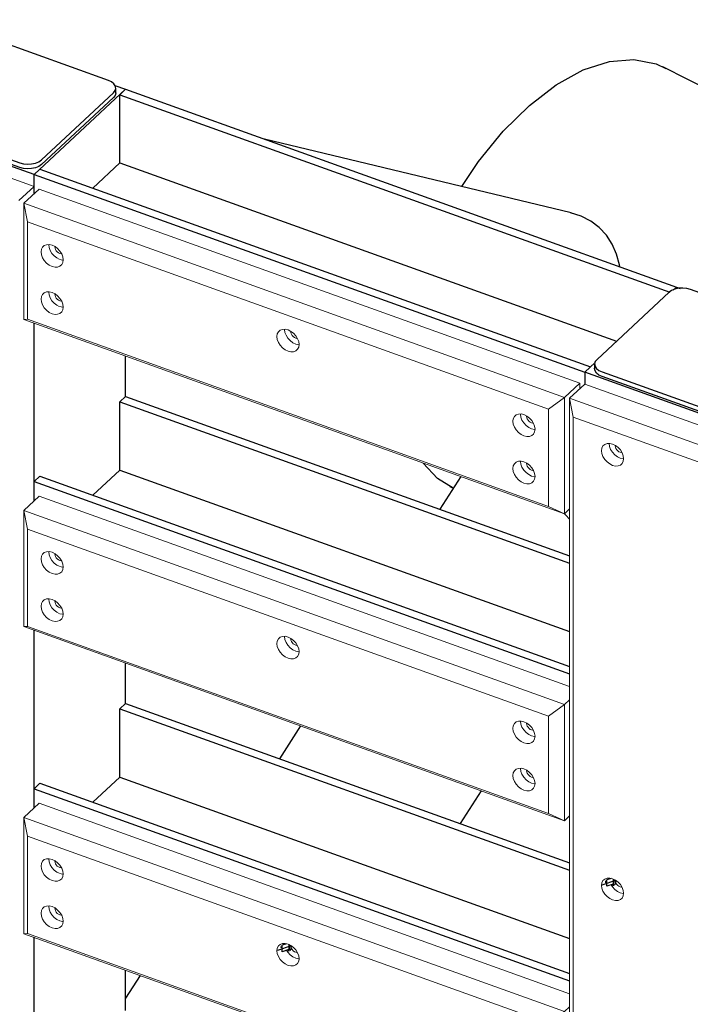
# Model space of a CAD drawing. Header units: millimetres. Extents: x 1069 to 250059, y -65909 to 70891.
# Tile 71 of 109: x 219553 to 220712, y -4539 to -2838. Entities that reach past the tile are written whole.
import ezdxf

# ---------------------------------------------------------------- set-up
doc = ezdxf.new("R2010")
doc.units = ezdxf.units.MM
for name, color, linetype, lineweight in [('N-CO-BC-BETONVORM-G', 50, 'Continuous', 25), ('N-CO-KC-KUNSTSTOFVORM-G', 7, 'Continuous', 13), ('N-CO-SC-STAALVORM-G', 10, 'Continuous', 25)]:
    doc.layers.add(name, color=color, linetype=linetype, lineweight=lineweight)

# ---------------------------------------------------------------- blocks, each defined once
blk = doc.blocks.new('NLI_Balk_Buis - ø813_20-3799754-3D impressie')
at = {"layer": 'N-CO-SC-STAALVORM-G'}
for p, q in [((8937, -3536.1), (7723.7, -2920)), ((7355.6, -3644.9), (7361.4, -3647.9))]:
    blk.add_line(p, q, dxfattribs=at)
for points in [[(7376.4, -3126.5, 0), (7405.5, -3083.4, 0), (7447.9, -3031.1, 0), (7493.1, -2986.4, 0), (7539.6, -2950.7, 0), (7586.2, -2925.1, 0), (7631.4, -2910.4, 0), (7673.8, -2906.9, 0), (7712.1, -2914.9, 0), (7729.1, -2923, 0)], [(7361.6, -3647.8, 0), (7334.1, -3630.9, 0), (7309.8, -3604.8, 0)]]:
    blk.add_polyline3d(points, dxfattribs=at)
blk = doc.blocks.new('GM_afdekklepje - GM_afdekklepje-3673590-3D impressie')
at = {"layer": 'N-CO-SC-STAALVORM-G'}
for p, q in [((11610.1, -4700.2), (11485.6, -4816.1)), ((11932.7, -4797.6), (11647.2, -4695.2)), ((11945.4, -4819), (11945.4, -4810.9)), ((11481.5, -4824.3), (11481.5, -4832.5)), ((11816.9, -4935), (11941.4, -4819.1)), ((11941.4, -4827.3), (11816.9, -4943.1)), ((11494.2, -4837.5), (11779.7, -4940)), ((11779.7, -4948.1), (11494.2, -4845.7))]:
    blk.add_line(p, q, dxfattribs=at)
for points in [[(11647.2, -4695.2, 0), (11640.8, -4693.5, 0), (11633.9, -4692.8, 0), (11626.9, -4693.3, 0), (11620.3, -4694.7, 0), (11614.5, -4697.1, 0), (11610.1, -4700.2, 0)], [(11941.4, -4819.1, 0), (11944.3, -4815.4, 0), (11945.4, -4811.4, 0), (11944.7, -4807.3, 0), (11942.2, -4803.5, 0), (11938.1, -4800.2, 0), (11932.7, -4797.6, 0)], [(11485.6, -4816.1, 0), (11482.6, -4819.8, 0), (11481.5, -4823.8, 0), (11482.2, -4827.8, 0), (11484.7, -4831.7, 0), (11488.8, -4835, 0), (11494.2, -4837.5, 0)], [(11494.2, -4845.7, 0), (11488.8, -4843.1, 0), (11484.7, -4839.8, 0), (11482.2, -4836, 0), (11481.5, -4832, 0), (11482.5, -4828.1, 0)], [(11944.7, -4815.5, 0), (11945.4, -4819.5, 0), (11944.3, -4823.6, 0), (11941.4, -4827.3, 0)], [(11779.7, -4940, 0), (11786.1, -4941.7, 0), (11793.1, -4942.3, 0), (11800.1, -4941.9, 0), (11806.7, -4940.5, 0), (11812.4, -4938.1, 0), (11816.9, -4935, 0)], [(11816.9, -4943.1, 0), (11812.4, -4946.3, 0), (11806.7, -4948.6, 0), (11800.1, -4950.1, 0), (11793.1, -4950.5, 0), (11786.1, -4949.8, 0), (11779.7, -4948.1, 0)]]:
    blk.add_polyline3d(points, dxfattribs=at)
blk = doc.blocks.new('GM_Hakorit_2850 - GM_Hakorit_2850-V159-3D impressie')
at = {"layer": 'N-CO-KC-KUNSTSTOFVORM-G'}
for p, q in [((6636.9, -3126.3), (6297.1, -3004.4)), ((6610.5, -3150.9), (6636.9, -3126.3)), ((6636.9, -3126.3), (6636.9, -3139.3)), ((6636.9, -3362.7), (6636.9, -3669.8)), ((6636.9, -3893.2), (6636.9, -4200.3)), ((6636.9, -4423.7), (6636.9, -4730.8))]:
    blk.add_line(p, q, dxfattribs=at)
blk = doc.blocks.new('GM_Hakorit_3820 - GM_Hakorit_3820-V161-3D impressie')
at = {"layer": 'N-CO-KC-KUNSTSTOFVORM-G'}
for p, q in [((7588.9, -3468), (7562.6, -3492.5)), ((7928.7, -3589.9), (7588.9, -3468)), ((7562.6, -3492.5), (7902.4, -3614.5)), ((7562.6, -3492.5), (7562.6, -6108.3)), ((7569, -3524.8), (7562.6, -3492.5)), ((7874.8, -3634.5), (7569, -3524.8)), ((7569, -3524.8), (7569, -6124.2)), ((7652.3, -3586.4), (7650.1, -3585.8)), ((7650.1, -3596.1), (7655.1, -3597.2)), ((7652.3, -4337.2), (7650.1, -4336.7)), ((7650.1, -4346.9), (7655.1, -4348))]:
    blk.add_line(p, q, dxfattribs=at)
for points in [[(7637, -3608.3, 0), (7632, -3605.9, 0), (7627.4, -3602.4, 0), (7623.4, -3598.1, 0), (7620.4, -3593.2, 0), (7618.5, -3588.1, 0), (7617.8, -3583.1, 0), (7618.5, -3578.6, 0), (7620.4, -3574.8, 0), (7623.4, -3572.1, 0), (7627.4, -3570.6, 0), (7632, -3570.4, 0), (7637, -3571.6, 0)], [(7631, -3570.8, 0), (7631.7, -3575.8, 0), (7633.6, -3580.9, 0), (7636.6, -3585.8, 0), (7640.6, -3590.2, 0), (7645.2, -3593.6, 0), (7650.1, -3596.1, 0)], [(7637, -3571.6, 0), (7641.9, -3574, 0), (7646.5, -3577.5, 0), (7650.5, -3581.8, 0), (7653.5, -3586.7, 0), (7655.4, -3591.8, 0), (7656.1, -3596.8, 0), (7655.4, -3601.3, 0), (7653.5, -3605.1, 0), (7650.5, -3607.8, 0), (7646.5, -3609.3, 0), (7641.9, -3609.5, 0), (7637, -3608.3, 0)], [(7650.1, -3585.8, 0), (7647.9, -3584.8, 0), (7645.9, -3583.2, 0), (7644.1, -3581.3, 0), (7642.8, -3579.1, 0), (7641.9, -3576.9, 0), (7641.7, -3574.6, 0)], [(7637, -4359.2, 0), (7632, -4356.8, 0), (7627.4, -4353.3, 0), (7623.4, -4348.9, 0), (7620.4, -4344, 0), (7618.5, -4338.9, 0), (7617.8, -4333.9, 0), (7618.5, -4329.4, 0), (7620.4, -4325.7, 0), (7623.4, -4323, 0), (7627.4, -4321.5, 0), (7632, -4321.3, 0), (7637, -4322.4, 0)], [(7634.3, -4333.1, 0), (7636.6, -4336.7, 0), (7640.6, -4341, 0), (7645.2, -4344.5, 0), (7650.1, -4346.9, 0)], [(7637, -4322.4, 0), (7641.9, -4324.8, 0), (7646.5, -4328.3, 0), (7650.5, -4332.7, 0), (7653.5, -4337.6, 0), (7655.4, -4342.7, 0), (7656.1, -4347.7, 0), (7655.4, -4352.2, 0), (7653.5, -4355.9, 0), (7650.5, -4358.6, 0), (7646.5, -4360.1, 0), (7641.9, -4360.3, 0), (7637, -4359.2, 0)], [(7650.1, -4336.7, 0), (7647.9, -4335.6, 0), (7645.9, -4334.1, 0), (7644.1, -4332.2, 0), (7642.8, -4330, 0), (7641.9, -4327.7, 0), (7641.7, -4325.5, 0)]]:
    blk.add_polyline3d(points, dxfattribs=at)
blk = doc.blocks.new('GM_Hakorit_1100 - GM_Hakorit_1100-V167-3D impressie')
at = {"layer": 'N-CO-KC-KUNSTSTOFVORM-G'}
for p, q in [((6619.3, -3155.6), (6645.7, -3131.1)), ((6645.7, -3131.1), (7580.2, -3466.5)), ((6619.3, -3356.4), (6619.3, -3155.6)), ((7553.8, -3491), (6619.3, -3155.6)), ((6619.3, -3155.6), (6625.8, -3187.9)), ((7526.2, -3511), (6625.8, -3187.9)), ((6625.8, -3187.9), (6625.8, -3356)), ((6681.4, -3252.5), (6686.4, -3253.6)), ((6681.4, -3334.1), (6686.4, -3335.2)), ((6625.8, -3356), (6619.3, -3356.4)), ((7553.8, -3691.8), (6619.3, -3356.4)), ((7526.2, -3679.2), (6625.8, -3356)), ((7580.2, -3466.5), (7553.8, -3491)), ((7580.2, -3476.2), (7580.2, -3466.5)), ((7526.2, -3511), (7553.8, -3491)), ((7553.8, -3491), (7553.8, -3691.8)), ((7526.2, -3679.2), (7526.2, -3511)), ((7553.8, -3691.8), (7526.2, -3679.2)), ((7553.8, -3691.8), (7562.6, -3683.6))]:
    blk.add_line(p, q, dxfattribs=at)
for points in [[(6649.1, -3239.5, 0), (6649.8, -3235, 0), (6651.7, -3231.3, 0), (6654.7, -3228.6, 0), (6658.7, -3227.1, 0), (6663.3, -3226.9, 0), (6668.2, -3228, 0), (6673.2, -3230.4, 0), (6677.8, -3233.9, 0), (6681.7, -3238.3, 0), (6684.8, -3243.1, 0), (6686.7, -3248.3, 0), (6687.3, -3253.2, 0)], [(6662.3, -3227.3, 0), (6663, -3232.2, 0), (6664.9, -3237.4, 0), (6667.9, -3242.2, 0), (6671.9, -3246.6, 0), (6676.5, -3250.1, 0), (6680.5, -3252.1, 0)], [(6683.6, -3242.8, 0), (6681.4, -3242.3, 0), (6679.2, -3241.2, 0), (6677.2, -3239.7, 0), (6675.4, -3237.7, 0), (6674.1, -3235.6, 0), (6673.2, -3233.3, 0), (6672.9, -3231.1, 0)], [(6687.3, -3253.2, 0), (6686.7, -3257.8, 0), (6684.8, -3261.5, 0), (6681.7, -3264.2, 0), (6677.8, -3265.7, 0), (6673.2, -3265.9, 0), (6668.2, -3264.7, 0), (6663.3, -3262.3, 0), (6658.7, -3258.9, 0), (6654.7, -3254.5, 0), (6651.7, -3249.6, 0), (6649.8, -3244.5, 0), (6649.1, -3239.5, 0)], [(6649.1, -3321.1, 0), (6649.8, -3316.6, 0), (6651.7, -3312.9, 0), (6654.7, -3310.2, 0), (6658.7, -3308.7, 0), (6663.3, -3308.5, 0), (6668.2, -3309.6, 0), (6673.2, -3312, 0), (6677.8, -3315.5, 0), (6681.7, -3319.9, 0), (6684.8, -3324.8, 0), (6686.7, -3329.9, 0), (6687.3, -3334.9, 0)], [(6662.3, -3308.9, 0), (6663, -3313.9, 0), (6664.9, -3319, 0), (6667.9, -3323.9, 0), (6671.9, -3328.2, 0), (6676.5, -3331.7, 0), (6680.5, -3333.7, 0)], [(6683.6, -3324.4, 0), (6681.4, -3323.9, 0), (6679.2, -3322.8, 0), (6677.2, -3321.3, 0), (6675.4, -3319.3, 0), (6674.1, -3317.2, 0), (6673.2, -3314.9, 0), (6672.9, -3312.7, 0)], [(6687.3, -3334.9, 0), (6686.7, -3339.4, 0), (6684.8, -3343.1, 0), (6681.7, -3345.8, 0), (6677.8, -3347.3, 0), (6673.2, -3347.5, 0), (6668.2, -3346.4, 0), (6663.3, -3344, 0), (6658.7, -3340.5, 0), (6654.7, -3336.1, 0), (6651.7, -3331.2, 0), (6649.8, -3326.1, 0), (6649.1, -3321.1, 0)], [(7056.9, -3385.9, 0), (7057.5, -3381.3, 0), (7059.4, -3377.6, 0), (7062.5, -3374.9, 0), (7066.4, -3373.4, 0), (7071, -3373.2, 0), (7076, -3374.4, 0), (7080.9, -3376.8, 0), (7085.6, -3380.2, 0), (7089.5, -3384.6, 0), (7092.5, -3389.5, 0), (7094.5, -3394.6, 0), (7095.1, -3399.6, 0)], [(7070.1, -3373.6, 0), (7070.7, -3378.6, 0), (7072.6, -3383.7, 0), (7075.7, -3388.6, 0), (7079.6, -3392.9, 0), (7084.2, -3396.4, 0), (7089.2, -3398.8, 0), (7094.1, -3400, 0)], [(7091.4, -3389.1, 0), (7089.2, -3388.6, 0), (7087, -3387.5, 0), (7084.9, -3386, 0), (7083.2, -3384.1, 0), (7081.8, -3381.9, 0), (7081, -3379.6, 0), (7080.7, -3377.4, 0)], [(7095.1, -3399.6, 0), (7094.5, -3404.1, 0), (7092.5, -3407.8, 0), (7089.5, -3410.6, 0), (7085.6, -3412.1, 0), (7080.9, -3412.2, 0), (7076, -3411.1, 0), (7071, -3408.7, 0), (7066.4, -3405.2, 0), (7062.5, -3400.9, 0), (7059.4, -3396, 0), (7057.5, -3390.8, 0), (7056.9, -3385.9, 0)], [(7464.6, -3532.2, 0), (7465.3, -3527.7, 0), (7467.2, -3523.9, 0), (7470.2, -3521.2, 0), (7474.2, -3519.7, 0), (7478.8, -3519.5, 0), (7483.8, -3520.7, 0), (7488.7, -3523.1, 0), (7493.3, -3526.6, 0), (7497.3, -3530.9, 0), (7500.3, -3535.8, 0), (7502.2, -3540.9, 0), (7502.9, -3545.9, 0)], [(7477.8, -3519.9, 0), (7478.5, -3524.9, 0), (7480.4, -3530, 0), (7483.4, -3534.9, 0), (7487.4, -3539.3, 0), (7492, -3542.7, 0), (7496.9, -3545.1, 0), (7501.9, -3546.3, 0)], [(7502.9, -3545.9, 0), (7502.2, -3550.4, 0), (7500.3, -3554.2, 0), (7497.3, -3556.9, 0), (7493.3, -3558.4, 0), (7488.7, -3558.6, 0), (7483.8, -3557.4, 0), (7478.8, -3555, 0), (7474.2, -3551.5, 0), (7470.2, -3547.2, 0), (7467.2, -3542.3, 0), (7465.3, -3537.2, 0), (7464.6, -3532.2, 0)], [(7499.1, -3535.5, 0), (7496.9, -3534.9, 0), (7494.7, -3533.9, 0), (7492.7, -3532.3, 0), (7490.9, -3530.4, 0), (7489.6, -3528.2, 0), (7488.7, -3526, 0), (7488.4, -3523.7, 0)], [(7464.6, -3613.8, 0), (7465.3, -3609.3, 0), (7467.2, -3605.6, 0), (7470.2, -3602.8, 0), (7474.2, -3601.3, 0), (7478.8, -3601.2, 0), (7483.8, -3602.3, 0), (7488.7, -3604.7, 0), (7493.3, -3608.2, 0), (7497.3, -3612.5, 0), (7500.3, -3617.4, 0), (7502.2, -3622.5, 0), (7502.9, -3627.5, 0)], [(7477.8, -3601.5, 0), (7478.5, -3606.5, 0), (7480.4, -3611.6, 0), (7483.4, -3616.5, 0), (7487.4, -3620.9, 0), (7492, -3624.4, 0), (7496.9, -3626.8, 0), (7501.9, -3627.9, 0)], [(7499.1, -3617.1, 0), (7496.9, -3616.6, 0), (7494.7, -3615.5, 0), (7492.7, -3613.9, 0), (7490.9, -3612, 0), (7489.6, -3609.8, 0), (7488.7, -3607.6, 0), (7488.4, -3605.4, 0)], [(7502.9, -3627.5, 0), (7502.2, -3632.1, 0), (7500.3, -3635.8, 0), (7497.3, -3638.5, 0), (7493.3, -3640, 0), (7488.7, -3640.2, 0), (7483.8, -3639, 0), (7478.8, -3636.6, 0), (7474.2, -3633.1, 0), (7470.2, -3628.8, 0), (7467.2, -3623.9, 0), (7465.3, -3618.8, 0), (7464.6, -3613.8, 0)]]:
    blk.add_polyline3d(points, dxfattribs=at)
blk = doc.blocks.new('GM_Hakorit_1100 - GM_Hakorit_1100-V168-3D impressie')
at = {"layer": 'N-CO-KC-KUNSTSTOFVORM-G'}
for p, q in [((6619.3, -3686.1), (6645.7, -3661.6)), ((6645.7, -3661.6), (7562.6, -3990.6)), ((6619.3, -3886.9), (6619.3, -3686.1)), ((7553.8, -4021.5), (6619.3, -3686.1)), ((6619.3, -3686.1), (6625.8, -3718.4)), ((7526.2, -4041.5), (6625.8, -3718.4)), ((6625.8, -3718.4), (6625.8, -3886.5)), ((6681.4, -3783), (6686.4, -3784.1)), ((6681.4, -3864.6), (6686.4, -3865.7)), ((6625.8, -3886.5), (6619.3, -3886.9)), ((7553.8, -4222.3), (6619.3, -3886.9)), ((7526.2, -4209.7), (6625.8, -3886.5)), ((7562.6, -4013.3), (7553.8, -4021.5)), ((7526.2, -4041.5), (7553.8, -4021.5)), ((7553.8, -4021.5), (7553.8, -4222.3)), ((7526.2, -4209.7), (7526.2, -4041.5)), ((7553.8, -4222.3), (7526.2, -4209.7)), ((7553.8, -4222.3), (7562.6, -4214.1))]:
    blk.add_line(p, q, dxfattribs=at)
for points in [[(6649.1, -3770, 0), (6649.8, -3765.5, 0), (6651.7, -3761.8, 0), (6654.7, -3759, 0), (6658.7, -3757.5, 0), (6663.3, -3757.4, 0), (6668.2, -3758.5, 0), (6673.2, -3760.9, 0), (6677.8, -3764.4, 0), (6681.7, -3768.7, 0), (6684.8, -3773.6, 0), (6686.7, -3778.8, 0), (6687.3, -3783.7, 0)], [(6662.3, -3757.7, 0), (6663, -3762.7, 0), (6664.9, -3767.8, 0), (6667.9, -3772.7, 0), (6671.9, -3777.1, 0), (6676.5, -3780.6, 0), (6680.5, -3782.6, 0)], [(6687.3, -3783.7, 0), (6686.7, -3788.3, 0), (6684.8, -3792, 0), (6681.7, -3794.7, 0), (6677.8, -3796.2, 0), (6673.2, -3796.4, 0), (6668.2, -3795.2, 0), (6663.3, -3792.8, 0), (6658.7, -3789.4, 0), (6654.7, -3785, 0), (6651.7, -3780.1, 0), (6649.8, -3775, 0), (6649.1, -3770, 0)], [(6683.6, -3773.3, 0), (6681.4, -3772.8, 0), (6679.2, -3771.7, 0), (6677.2, -3770.1, 0), (6675.4, -3768.2, 0), (6674.1, -3766, 0), (6673.2, -3763.8, 0), (6672.9, -3761.6, 0)], [(6649.1, -3851.6, 0), (6649.8, -3847.1, 0), (6651.7, -3843.4, 0), (6654.7, -3840.7, 0), (6658.7, -3839.2, 0), (6663.3, -3839, 0), (6668.2, -3840.1, 0), (6673.2, -3842.5, 0), (6677.8, -3846, 0), (6681.7, -3850.4, 0), (6684.8, -3855.3, 0), (6686.7, -3860.4, 0), (6687.3, -3865.4, 0)], [(6662.3, -3839.4, 0), (6663, -3844.3, 0), (6664.9, -3849.5, 0), (6667.9, -3854.4, 0), (6671.9, -3858.7, 0), (6676.5, -3862.2, 0), (6680.5, -3864.2, 0)], [(6683.6, -3854.9, 0), (6681.4, -3854.4, 0), (6679.2, -3853.3, 0), (6677.2, -3851.8, 0), (6675.4, -3849.8, 0), (6674.1, -3847.7, 0), (6673.2, -3845.4, 0), (6672.9, -3843.2, 0)], [(6687.3, -3865.4, 0), (6686.7, -3869.9, 0), (6684.8, -3873.6, 0), (6681.7, -3876.3, 0), (6677.8, -3877.8, 0), (6673.2, -3878, 0), (6668.2, -3876.9, 0), (6663.3, -3874.5, 0), (6658.7, -3871, 0), (6654.7, -3866.6, 0), (6651.7, -3861.7, 0), (6649.8, -3856.6, 0), (6649.1, -3851.6, 0)], [(7056.9, -3916.4, 0), (7057.5, -3911.8, 0), (7059.4, -3908.1, 0), (7062.5, -3905.4, 0), (7066.4, -3903.9, 0), (7071, -3903.7, 0), (7076, -3904.9, 0), (7080.9, -3907.3, 0), (7085.6, -3910.7, 0), (7089.5, -3915.1, 0), (7092.5, -3920, 0), (7094.5, -3925.1, 0), (7095.1, -3930.1, 0)], [(7070.1, -3904.1, 0), (7070.7, -3909.1, 0), (7072.6, -3914.2, 0), (7075.7, -3919.1, 0), (7079.6, -3923.4, 0), (7084.2, -3926.9, 0), (7089.2, -3929.3, 0), (7094.1, -3930.5, 0)], [(7091.4, -3919.6, 0), (7089.2, -3919.1, 0), (7087, -3918, 0), (7084.9, -3916.5, 0), (7083.2, -3914.6, 0), (7081.8, -3912.4, 0), (7081, -3910.1, 0), (7080.7, -3907.9, 0)], [(7095.1, -3930.1, 0), (7094.5, -3934.6, 0), (7092.5, -3938.3, 0), (7089.5, -3941, 0), (7085.6, -3942.5, 0), (7080.9, -3942.7, 0), (7076, -3941.6, 0), (7071, -3939.2, 0), (7066.4, -3935.7, 0), (7062.5, -3931.3, 0), (7059.4, -3926.5, 0), (7057.5, -3921.3, 0), (7056.9, -3916.4, 0)], [(7464.6, -4062.7, 0), (7465.3, -4058.2, 0), (7467.2, -4054.4, 0), (7470.2, -4051.7, 0), (7474.2, -4050.2, 0), (7478.8, -4050, 0), (7483.8, -4051.2, 0), (7488.7, -4053.6, 0), (7493.3, -4057.1, 0), (7497.3, -4061.4, 0), (7500.3, -4066.3, 0), (7502.2, -4071.4, 0), (7502.9, -4076.4, 0)], [(7502.9, -4076.4, 0), (7502.2, -4080.9, 0), (7500.3, -4084.7, 0), (7497.3, -4087.4, 0), (7493.3, -4088.9, 0), (7488.7, -4089.1, 0), (7483.8, -4087.9, 0), (7478.8, -4085.5, 0), (7474.2, -4082, 0), (7470.2, -4077.7, 0), (7467.2, -4072.8, 0), (7465.3, -4067.7, 0), (7464.6, -4062.7, 0)], [(7477.8, -4050.4, 0), (7478.5, -4055.4, 0), (7480.4, -4060.5, 0), (7483.4, -4065.4, 0), (7487.4, -4069.8, 0), (7492, -4073.2, 0), (7496.9, -4075.6, 0), (7501.9, -4076.8, 0)], [(7499.1, -4066, 0), (7496.9, -4065.4, 0), (7494.7, -4064.4, 0), (7492.7, -4062.8, 0), (7490.9, -4060.9, 0), (7489.6, -4058.7, 0), (7488.7, -4056.4, 0), (7488.4, -4054.2, 0)], [(7464.6, -4144.3, 0), (7465.3, -4139.8, 0), (7467.2, -4136, 0), (7470.2, -4133.3, 0), (7474.2, -4131.8, 0), (7478.8, -4131.7, 0), (7483.8, -4132.8, 0), (7488.7, -4135.2, 0), (7493.3, -4138.7, 0), (7497.3, -4143, 0), (7500.3, -4147.9, 0), (7502.2, -4153, 0), (7502.9, -4158, 0)], [(7477.8, -4132, 0), (7478.5, -4137, 0), (7480.4, -4142.1, 0), (7483.4, -4147, 0), (7487.4, -4151.4, 0), (7492, -4154.9, 0), (7496.9, -4157.3, 0), (7501.9, -4158.4, 0)], [(7502.9, -4158, 0), (7502.2, -4162.5, 0), (7500.3, -4166.3, 0), (7497.3, -4169, 0), (7493.3, -4170.5, 0), (7488.7, -4170.7, 0), (7483.8, -4169.5, 0), (7478.8, -4167.1, 0), (7474.2, -4163.6, 0), (7470.2, -4159.3, 0), (7467.2, -4154.4, 0), (7465.3, -4149.3, 0), (7464.6, -4144.3, 0)], [(7499.1, -4147.6, 0), (7496.9, -4147.1, 0), (7494.7, -4146, 0), (7492.7, -4144.4, 0), (7490.9, -4142.5, 0), (7489.6, -4140.3, 0), (7488.7, -4138.1, 0), (7488.4, -4135.8, 0)]]:
    blk.add_polyline3d(points, dxfattribs=at)
blk = doc.blocks.new('GM_Hakorit_1100 - GM_Hakorit_1100-V169-3D impressie')
at = {"layer": 'N-CO-KC-KUNSTSTOFVORM-G'}
for p, q in [((6619.3, -4216.6), (6645.7, -4192.1)), ((6645.7, -4192.1), (7562.6, -4521.1)), ((6619.3, -4417.4), (6619.3, -4216.6)), ((7553.8, -4552), (6619.3, -4216.6)), ((6619.3, -4216.6), (6625.8, -4248.9)), ((7526.2, -4572), (6625.8, -4248.9)), ((6625.8, -4248.9), (6625.8, -4417)), ((6681.4, -4313.5), (6686.4, -4314.6)), ((6625.8, -4417), (6619.3, -4417.4)), ((7553.8, -4752.8), (6619.3, -4417.4)), ((7526.2, -4740.2), (6625.8, -4417)), ((7526.2, -4572), (7553.8, -4552)), ((7562.6, -4543.8), (7553.8, -4552)), ((7553.8, -4552), (7553.8, -4752.8)), ((7526.2, -4740.2), (7526.2, -4572)), ((7553.8, -4752.8), (7526.2, -4740.2)), ((7553.8, -4752.8), (7562.6, -4744.6))]:
    blk.add_line(p, q, dxfattribs=at)
for points in [[(6649.1, -4300.5, 0), (6649.8, -4296, 0), (6651.7, -4292.2, 0), (6654.7, -4289.5, 0), (6658.7, -4288, 0), (6663.3, -4287.9, 0), (6668.2, -4289, 0), (6673.2, -4291.4, 0), (6677.8, -4294.9, 0), (6681.7, -4299.2, 0), (6684.8, -4304.1, 0), (6686.7, -4309.2, 0), (6687.3, -4314.2, 0)], [(6687.3, -4314.2, 0), (6686.7, -4318.7, 0), (6684.8, -4322.5, 0), (6681.7, -4325.2, 0), (6677.8, -4326.7, 0), (6673.2, -4326.9, 0), (6668.2, -4325.7, 0), (6663.3, -4323.3, 0), (6658.7, -4319.8, 0), (6654.7, -4315.5, 0), (6651.7, -4310.6, 0), (6649.8, -4305.5, 0), (6649.1, -4300.5, 0)], [(6662.3, -4288.2, 0), (6663, -4293.2, 0), (6664.9, -4298.3, 0), (6667.9, -4303.2, 0), (6671.9, -4307.6, 0), (6676.5, -4311.1, 0), (6680.5, -4313.1, 0)], [(6683.6, -4303.8, 0), (6681.4, -4303.3, 0), (6679.2, -4302.2, 0), (6677.2, -4300.6, 0), (6675.4, -4298.7, 0), (6674.1, -4296.5, 0), (6673.2, -4294.3, 0), (6672.9, -4292, 0)], [(6649.1, -4382.1, 0), (6649.8, -4377.6, 0), (6651.7, -4373.9, 0), (6654.7, -4371.1, 0), (6658.7, -4369.6, 0), (6663.3, -4369.5, 0), (6668.2, -4370.6, 0), (6673.2, -4373, 0), (6677.8, -4376.5, 0), (6681.7, -4380.8, 0), (6684.8, -4385.7, 0), (6686.7, -4390.9, 0), (6687.3, -4395.8, 0)], [(6662.3, -4369.9, 0), (6663, -4374.8, 0), (6664.9, -4380, 0), (6667.9, -4384.8, 0), (6671.9, -4389.2, 0), (6676.5, -4392.7, 0), (6681.4, -4395.1, 0), (6686.4, -4396.2, 0)], [(6687.3, -4395.8, 0), (6686.7, -4400.4, 0), (6684.8, -4404.1, 0), (6681.7, -4406.8, 0), (6677.8, -4408.3, 0), (6673.2, -4408.5, 0), (6668.2, -4407.3, 0), (6663.3, -4404.9, 0), (6658.7, -4401.5, 0), (6654.7, -4397.1, 0), (6651.7, -4392.2, 0), (6649.8, -4387.1, 0), (6649.1, -4382.1, 0)], [(6683.6, -4385.4, 0), (6681.4, -4384.9, 0), (6679.2, -4383.8, 0), (6677.2, -4382.3, 0), (6675.4, -4380.3, 0), (6674.1, -4378.2, 0), (6673.2, -4375.9, 0), (6672.9, -4373.7, 0)], [(7056.9, -4446.8, 0), (7057.5, -4442.3, 0), (7059.4, -4438.6, 0), (7062.5, -4435.9, 0), (7066.4, -4434.4, 0), (7071, -4434.2, 0), (7076, -4435.3, 0), (7080.9, -4437.7, 0), (7085.6, -4441.2, 0), (7089.5, -4445.6, 0), (7092.5, -4450.5, 0), (7094.5, -4455.6, 0), (7095.1, -4460.6, 0)], [(7091.4, -4450.1, 0), (7089.2, -4449.6, 0), (7087, -4448.5, 0), (7084.9, -4447, 0), (7083.2, -4445, 0), (7081.8, -4442.9, 0), (7081, -4440.6, 0), (7080.7, -4438.4, 0)], [(7095.1, -4460.6, 0), (7094.5, -4465.1, 0), (7092.5, -4468.8, 0), (7089.5, -4471.5, 0), (7085.6, -4473, 0), (7080.9, -4473.2, 0), (7076, -4472.1, 0), (7071, -4469.7, 0), (7066.4, -4466.2, 0), (7062.5, -4461.8, 0), (7059.4, -4456.9, 0), (7057.5, -4451.8, 0), (7056.9, -4446.8, 0)], [(7073.3, -4446, 0), (7075.7, -4449.6, 0), (7079.6, -4453.9, 0), (7084.2, -4457.4, 0), (7089.2, -4459.8, 0), (7094.1, -4460.9, 0)], [(7464.6, -4593.2, 0), (7465.3, -4588.7, 0), (7467.2, -4584.9, 0), (7470.2, -4582.2, 0), (7474.2, -4580.7, 0), (7478.8, -4580.5, 0), (7483.8, -4581.7, 0), (7488.7, -4584.1, 0), (7493.3, -4587.6, 0), (7497.3, -4591.9, 0), (7500.3, -4596.8, 0), (7502.2, -4601.9, 0), (7502.9, -4606.9, 0)], [(7477.8, -4580.9, 0), (7478.5, -4585.9, 0), (7480.4, -4591, 0), (7483.4, -4595.9, 0), (7487.4, -4600.2, 0), (7492, -4603.7, 0), (7496.9, -4606.1, 0), (7501.9, -4607.3, 0)], [(7499.1, -4596.4, 0), (7496.9, -4595.9, 0), (7494.7, -4594.9, 0), (7492.7, -4593.3, 0), (7490.9, -4591.4, 0), (7489.6, -4589.2, 0), (7488.7, -4586.9, 0), (7488.4, -4584.7, 0)], [(7502.9, -4606.9, 0), (7502.2, -4611.4, 0), (7500.3, -4615.2, 0), (7497.3, -4617.9, 0), (7493.3, -4619.4, 0), (7488.7, -4619.6, 0), (7483.8, -4618.4, 0), (7478.8, -4616, 0), (7474.2, -4612.5, 0), (7470.2, -4608.2, 0), (7467.2, -4603.3, 0), (7465.3, -4598.2, 0), (7464.6, -4593.2, 0)], [(7464.6, -4674.8, 0), (7465.3, -4670.3, 0), (7467.2, -4666.5, 0), (7470.2, -4663.8, 0), (7474.2, -4662.3, 0), (7478.8, -4662.1, 0), (7483.8, -4663.3, 0), (7488.7, -4665.7, 0), (7493.3, -4669.2, 0), (7497.3, -4673.5, 0), (7500.3, -4678.4, 0), (7502.2, -4683.5, 0), (7502.9, -4688.5, 0)], [(7502.9, -4688.5, 0), (7502.2, -4693, 0), (7500.3, -4696.8, 0), (7497.3, -4699.5, 0), (7493.3, -4701, 0), (7488.7, -4701.2, 0), (7483.8, -4700, 0), (7478.8, -4697.6, 0), (7474.2, -4694.1, 0), (7470.2, -4689.8, 0), (7467.2, -4684.9, 0), (7465.3, -4679.8, 0), (7464.6, -4674.8, 0)], [(7481.1, -4674, 0), (7483.4, -4677.5, 0), (7487.4, -4681.9, 0), (7492, -4685.3, 0), (7496.9, -4687.7, 0), (7501.9, -4688.9, 0)], [(7499.1, -4678.1, 0), (7496.9, -4677.5, 0), (7494.7, -4676.5, 0), (7492.7, -4674.9, 0), (7490.9, -4673, 0), (7489.6, -4670.8, 0), (7488.7, -4668.6, 0), (7488.4, -4666.3, 0)]]:
    blk.add_polyline3d(points, dxfattribs=at)
blk = doc.blocks.new('GM_Bouten_Moeren_Zeskant - M16-V198-3D impressie')
at = {"layer": 'N-CO-SC-STAALVORM-G'}
for p, q in [((7058.1, -4445.8), (7081.8, -4438)), ((7063.7, -4439), (7063.9, -4440.8)), ((7073.3, -4434.7), (7065.9, -4437.2)), ((7065.9, -4448.5), (7065.9, -4437.2)), ((7077.2, -4435.7), (7077.2, -4444.7)), ((7078.6, -4440.6), (7078.4, -4437.2)), ((7063.9, -4440.8), (7063.7, -4442.4)), ((7077.2, -4444.7), (7065.9, -4448.5)), ((7075.9, -4447.3), (7078.5, -4446.5))]:
    blk.add_line(p, q, dxfattribs=at)
for points in [[(7074.9, -4447.4, 0), (7076.5, -4447.1, 0), (7077.6, -4445.7, 0), (7078.4, -4443.5, 0), (7078.6, -4440.6, 0)], [(7081.2, -4439.7, 0), (7081, -4442.7, 0), (7080.3, -4444.9, 0), (7079.1, -4446.2, 0)]]:
    blk.add_polyline3d(points, dxfattribs=at)
blk = doc.blocks.new('GM_Bouten_Moeren_Zeskant - M16-V194-3D impressie')
at = {"layer": 'N-CO-SC-STAALVORM-G'}
for p, q in [((6174.3, -3149.3), (6197.7, -3141.6)), ((6180, -3142.4), (6180.1, -3144.3)), ((6180.1, -3144.3), (6180, -3145.8)), ((6189.5, -3138.2), (6182.1, -3140.6)), ((6182.1, -3151.9), (6182.1, -3140.6)), ((6193.4, -3139.4), (6193.4, -3148.2)), ((6194.9, -3144.1), (6194.6, -3140.6)), ((6193.4, -3148.2), (6182.1, -3151.9)), ((6192.1, -3150.8), (6194.7, -3149.9))]:
    blk.add_line(p, q, dxfattribs=at)
for points in [[(6191.2, -3150.9, 0), (6192.7, -3150.5, 0), (6193.9, -3149.2, 0), (6194.6, -3147, 0), (6194.9, -3144.1, 0)], [(6197.5, -3143.2, 0), (6197.2, -3146.1, 0), (6196.5, -3148.3, 0), (6195.3, -3149.7, 0)]]:
    blk.add_polyline3d(points, dxfattribs=at)

msp = doc.modelspace()

# ---------------------------------------------------------------- linework, layer by layer
at = {"layer": 'N-CO-SC-STAALVORM-G'}
for p, q in [((219736.1, -2958.6), (219577.8, -3105.9)), ((219717.8, -2952.1), (219736.1, -2958.6)), ((219726.1, -2968), (219736.1, -2958.6)), ((219736.1, -2958.6), (220688.1, -3300.3)), ((219726.1, -3085.9), (219726.1, -2968)), ((219726.1, -2968), (220676.9, -3309.2)), ((219577.8, -3105.9), (219238, -2984)), ((220506.4, -3172.3), (219976.1, -3044.8)), ((219679.3, -3129.4), (219726.1, -3085.9)), ((219726.1, -3085.9), (220584.6, -3394)), ((219577.8, -3105.9), (219587.9, -3096.6)), ((219577.8, -3139.3), (219577.8, -3105.9)), ((219577.8, -3139.3), (219577.8, -3105.9)), ((219577.8, -3105.9), (220529.9, -3447.6)), ((219587.9, -3096.6), (220539.9, -3438.3)), ((220682.4, -3305.6), (220688.1, -3300.3)), ((220688.1, -3300.3), (220682.4, -3305.6)), ((220688.1, -3300.3), (220694.7, -3302.6)), ((219577.8, -3669.8), (219577.8, -3362.7)), ((219736.1, -3489.1), (219736.1, -3419.5)), ((220529.9, -3447.6), (220548, -3430.7)), ((220539.9, -3438.3), (220529.9, -3447.6)), ((220529.9, -3447.6), (220529.9, -3468)), ((220869.7, -3569.5), (220529.9, -3447.6)), ((220529.9, -3447.6), (220529.9, -3468)), ((219726.1, -3498.5), (219736.1, -3489.1)), ((219726.1, -3616.4), (219726.1, -3498.5)), ((219726.1, -3498.5), (220503.5, -3777.5)), ((219736.1, -3489.1), (220503.5, -3764.5)), ((219679.3, -3659.9), (219726.1, -3616.4)), ((219726.1, -3616.4), (220503.5, -3895.4)), ((219577.8, -3636.4), (219587.9, -3627.1)), ((219577.8, -3669.8), (219577.8, -3636.4)), ((219577.8, -3636.4), (220503.5, -3968.6)), ((219587.9, -3627.1), (220503.5, -3955.7)), ((220315.4, -3627.4), (220279.1, -3684)), ((219577.8, -4200.3), (219577.8, -3893.2)), ((219736.1, -4019.6), (219736.1, -3950)), ((219726.1, -4029), (219736.1, -4019.6)), ((219726.1, -4146.9), (219726.1, -4029)), ((219726.1, -4029), (220503.5, -4307.9)), ((219736.1, -4019.6), (220503.5, -4295)), ((220038.4, -4058.5), (220002, -4115.1)), ((219679.3, -4190.4), (219726.1, -4146.9)), ((219726.1, -4146.9), (220503.5, -4425.9)), ((219577.8, -4166.9), (219587.9, -4157.6)), ((219577.8, -4200.3), (219577.8, -4166.9)), ((219577.8, -4166.9), (220503.5, -4499.1)), ((219587.9, -4157.6), (220503.5, -4486.2)), ((220314.9, -4227.3), (220351.2, -4170.8)), ((219577.8, -4730.8), (219577.8, -4423.7)), ((219736.1, -4550.1), (219736.1, -4480.5)), ((219761.3, -4489.6), (219736.1, -4528.7))]:
    msp.add_line(p, q, dxfattribs=at)
for points in [[(220590.3, -3265, 0), (220589.6, -3261.7, 0), (220584.6, -3243.2, 0), (220577.2, -3226.1, 0), (220567.3, -3210.7, 0), (220554.9, -3197.4, 0), (220540.2, -3186.3, 0), (220523.4, -3177.8, 0), (220505, -3172, 0)], [(220503.1, -3700.7, 0), (220497.8, -3695.2, 0), (220494.3, -3691.5, 0)]]:
    msp.add_polyline3d(points, dxfattribs=at)

# ---------------------------------------------------------------- block references
at = {"layer": 'N-CO-BC-BETONVORM-G'}
for name, p in [('GM_afdekklepje - GM_afdekklepje-3673590-3D impressie', (207773.6, 1854.4)), ('NLI_Balk_Buis - ø813_20-3799754-3D impressie', (212940.9, 0)), ('GM_Hakorit_2850 - GM_Hakorit_2850-V159-3D impressie', (212940.9, 0)), ('GM_Hakorit_1100 - GM_Hakorit_1100-V167-3D impressie', (212940.9, 0)), ('GM_afdekklepje - GM_afdekklepje-3673590-3D impressie', (209065.4, 1390.8)), ('GM_Hakorit_3820 - GM_Hakorit_3820-V161-3D impressie', (212940.9, 0)), ('GM_Hakorit_1100 - GM_Hakorit_1100-V168-3D impressie', (212940.9, 0)), ('GM_Hakorit_1100 - GM_Hakorit_1100-V169-3D impressie', (212940.9, 0)), ('GM_Bouten_Moeren_Zeskant - M16-V194-3D impressie', (214385.7, -1183.6)), ('GM_Bouten_Moeren_Zeskant - M16-V198-3D impressie', (212940.9, 0))]:
    msp.add_blockref(name, p, dxfattribs=at)

doc.saveas('drawing.dxf')
